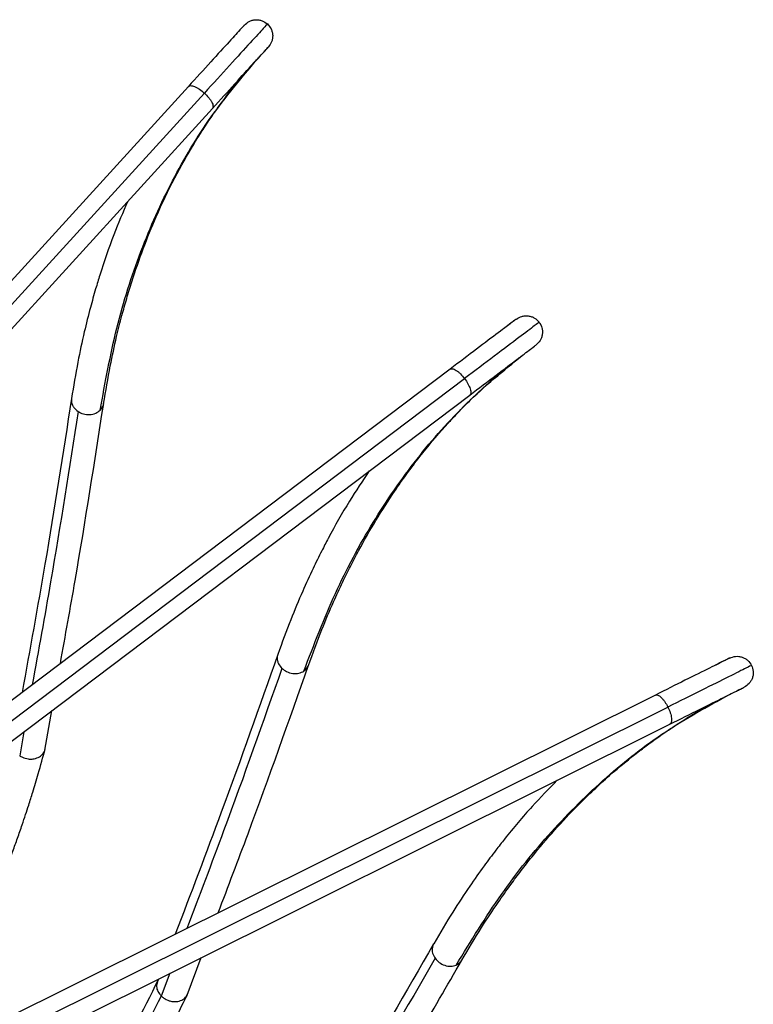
# Model space of a CAD drawing. Header units: millimetres. Extents: x 666 to 763, y 248 to 632.
# Tile 22 of 23: x 728 to 742, y 603 to 621. Entities that reach past the tile are written whole.
import ezdxf

# ---------------------------------------------------------------- set-up
doc = ezdxf.new("R2010")
doc.units = ezdxf.units.MM

msp = doc.modelspace()

# ---------------------------------------------------------------- linework, layer by layer
at = {"color": 7, "linetype": 'Continuous', "lineweight": 25}
for p, q in [((731.456, 619.846), (714.441, 601.18)), ((714.897, 600.79), (731.9, 619.441)), ((736.28, 614.637), (716.145, 599.431)), ((716.488, 598.939), (736.641, 614.158)), ((740.064, 608.63), (717.456, 597.373)), ((728.811, 607.617), (728.941, 608.343)), ((717.728, 596.838), (740.331, 608.093)), ((731.433, 603.103), (731.693, 603.792)), ((730.903, 603.398), (730.873, 603.319))]:
    msp.add_line(p, q, dxfattribs=at)
at = {"color": 8, "linetype": 'Continuous', "lineweight": 25}
for p, q in [((714.669, 600.985), (731.751, 619.724)), ((716.318, 599.187), (736.547, 614.463)), ((717.592, 597.105), (740.295, 608.41)), ((728.425, 607.953), (728.346, 607.512)), ((731.115, 603.504), (730.956, 603.084))]:
    msp.add_line(p, q, dxfattribs=at)
at = {"color": 7, "linetype": 'Continuous', "lineweight": 25}
for points, knots in [([(732.488, 620.977), (732.516, 621.002), (732.559, 621.04), (732.632, 621.067), (732.693, 621.077), (732.755, 621.074), (732.833, 621.054), (732.881, 621.02), (732.912, 620.997)], [0, 0, 0, 0, 0.235606, 0.363365, 0.494595, 0.626614, 0.756648, 1, 1, 1, 1]), ([(732.488, 620.977), (732.474, 620.962), (732.447, 620.932), (732.224, 620.688), (731.891, 620.322), (731.599, 620.002), (731.456, 619.846)], [0, 0, 0, 0, 0.2442855, 0.5, 0.7557145, 1, 1, 1, 1]), ([(732.912, 620.997), (732.897, 620.98), (732.866, 620.946), (732.615, 620.671), (732.24, 620.26), (731.912, 619.9), (731.751, 619.724)], [0, 0, 0, 0, 0.244285, 0.5, 0.755715, 1, 1, 1, 1]), ([(732.912, 620.997), (732.937, 620.968), (732.977, 620.923), (733.003, 620.848), (733.012, 620.787), (733.007, 620.725), (732.988, 620.649), (732.953, 620.603), (732.931, 620.573)], [0, 0, 0, 0, 0.243352, 0.373386, 0.505405, 0.636635, 0.764394, 1, 1, 1, 1]), ([(731.9, 619.441), (732.042, 619.598), (732.334, 619.918), (732.667, 620.283), (732.89, 620.528), (732.918, 620.558), (732.931, 620.573)], [0, 0, 0, 0, 0.2442855, 0.5, 0.7557145, 1, 1, 1, 1]), ([(729.83, 613.88), (729.923, 614.392), (730.109, 615.417), (730.561, 616.823), (731.142, 618.123), (731.85, 619.31), (732.43, 619.998), (732.719, 620.341)], [0, 0, 0, 0, 0.199584, 0.399792, 0.600208, 0.800416, 1, 1, 1, 1]), ([(729.894, 613.999), (729.933, 614.233), (730.002, 614.653), (730.121, 615.191), (730.224, 615.602), (730.318, 615.938), (730.508, 616.56), (730.791, 617.313), (731.189, 618.147), (731.474, 618.652), (731.697, 619.01), (731.872, 619.275), (732.104, 619.6), (732.37, 619.947), (732.571, 620.174), (732.665, 620.281)], [0, 0, 0, 0, 0.093466, 0.167775, 0.222829, 0.267077, 0.312241, 0.494474, 0.610645, 0.717888, 0.752847, 0.80047, 0.861017, 0.934437, 1, 1, 1, 1]), ([(730.338, 617.728), (730.25, 617.525), (730.06, 617.086), (729.874, 616.54), (729.737, 616.088), (729.64, 615.741), (729.528, 615.293), (729.408, 614.737), (729.339, 614.321), (729.302, 614.096)], [0, 0, 0, 0, 0.184508, 0.39783, 0.467366, 0.562092, 0.682519, 0.828542, 1, 1, 1, 1]), ([(737.502, 615.559), (737.534, 615.579), (737.583, 615.608), (737.66, 615.621), (737.722, 615.62), (737.782, 615.605), (737.855, 615.572), (737.895, 615.529), (737.922, 615.501)], [0, 0, 0, 0, 0.235606, 0.363365, 0.494595, 0.626614, 0.756648, 1, 1, 1, 1]), ([(737.502, 615.559), (737.486, 615.547), (737.453, 615.523), (737.189, 615.323), (736.794, 615.025), (736.449, 614.764), (736.28, 614.637)], [0, 0, 0, 0, 0.2442855, 0.5, 0.7557145, 1, 1, 1, 1]), ([(737.922, 615.501), (737.904, 615.487), (737.867, 615.46), (737.57, 615.235), (737.126, 614.9), (736.737, 614.606), (736.547, 614.463)], [0, 0, 0, 0, 0.244285, 0.5, 0.755715, 1, 1, 1, 1]), ([(737.922, 615.501), (737.942, 615.468), (737.972, 615.417), (737.984, 615.338), (737.981, 615.276), (737.966, 615.216), (737.933, 615.145), (737.891, 615.106), (737.863, 615.081)], [0, 0, 0, 0, 0.2433523, 0.3733856, 0.5054052, 0.6366347, 0.7643944, 1, 1, 1, 1]), ([(736.641, 614.158), (736.81, 614.285), (737.156, 614.546), (737.551, 614.845), (737.815, 615.044), (737.847, 615.069), (737.863, 615.081)], [0, 0, 0, 0, 0.244285, 0.5, 0.755715, 1, 1, 1, 1]), ([(733.585, 609.072), (733.77, 609.558), (734.141, 610.531), (734.844, 611.83), (735.654, 613.001), (736.568, 614.038), (737.264, 614.607), (737.612, 614.891)], [0, 0, 0, 0, 0.199584, 0.399792, 0.600208, 0.800416, 1, 1, 1, 1]), ([(733.67, 609.177), (733.751, 609.4), (733.896, 609.8), (734.111, 610.307), (734.288, 610.692), (734.443, 611.005), (734.744, 611.581), (735.16, 612.269), (735.705, 613.016), (736.078, 613.46), (736.363, 613.771), (736.583, 613.999), (736.871, 614.277), (737.197, 614.569), (737.436, 614.755), (737.548, 614.843)], [0, 0, 0, 0, 0.093466, 0.167775, 0.222829, 0.267077, 0.312241, 0.494474, 0.610645, 0.717888, 0.752847, 0.80047, 0.861017, 0.934437, 1, 1, 1, 1]), ([(729.302, 614.093), (729.144, 613.082), (728.867, 611.305), (728.534, 609.471), (728.391, 608.679)], [0, 0, 0, 0, 0.568529, 1, 1, 1, 1]), ([(729.096, 609.211), (729.188, 609.724), (729.482, 611.349), (729.727, 612.924), (729.895, 614.002)], [0, 0, 0, 0, 0.315216, 1, 1, 1, 1]), ([(729.423, 613.856), (729.454, 613.84), (729.52, 613.805), (729.637, 613.795), (729.75, 613.818), (729.804, 613.86), (729.83, 613.88)], [0, 0, 0, 0, 0.239135, 0.497679, 0.757513, 1, 1, 1, 1]), ([(734.791, 612.761), (734.667, 612.577), (734.4, 612.181), (734.117, 611.678), (733.899, 611.259), (733.74, 610.936), (733.548, 610.516), (733.327, 609.992), (733.184, 609.595), (733.106, 609.381)], [0, 0, 0, 0, 0.184508, 0.39783, 0.467366, 0.562092, 0.682519, 0.828542, 1, 1, 1, 1]), ([(733.105, 609.378), (732.764, 608.413), (732.165, 606.717), (731.501, 604.975), (731.214, 604.224)], [0, 0, 0, 0, 0.568529, 1, 1, 1, 1]), ([(741.435, 609.313), (741.417, 609.304), (741.38, 609.286), (741.084, 609.138), (740.641, 608.918), (740.253, 608.725), (740.064, 608.63)], [0, 0, 0, 0, 0.244285, 0.5, 0.755715, 1, 1, 1, 1]), ([(741.435, 609.313), (741.47, 609.326), (741.523, 609.346), (741.602, 609.344), (741.662, 609.332), (741.718, 609.306), (741.784, 609.26), (741.816, 609.21), (741.837, 609.178)], [0, 0, 0, 0, 0.235606, 0.363365, 0.494595, 0.626614, 0.756648, 1, 1, 1, 1]), ([(732.005, 604.617), (732.19, 605.104), (732.778, 606.647), (733.308, 608.151), (733.671, 609.18)], [0, 0, 0, 0, 0.315216, 1, 1, 1, 1]), ([(733.18, 609.123), (733.208, 609.101), (733.266, 609.055), (733.379, 609.023), (733.495, 609.026), (733.556, 609.057), (733.585, 609.072)], [0, 0, 0, 0, 0.239135, 0.497679, 0.757513, 1, 1, 1, 1]), ([(741.837, 609.178), (741.817, 609.168), (741.776, 609.147), (741.442, 608.982), (740.944, 608.733), (740.508, 608.516), (740.295, 608.41)], [0, 0, 0, 0, 0.244285, 0.5, 0.755715, 1, 1, 1, 1]), ([(741.837, 609.178), (741.85, 609.142), (741.871, 609.086), (741.868, 609.006), (741.854, 608.946), (741.828, 608.89), (741.782, 608.827), (741.734, 608.796), (741.702, 608.776)], [0, 0, 0, 0, 0.243352, 0.373386, 0.505405, 0.636635, 0.764394, 1, 1, 1, 1]), ([(740.331, 608.093), (740.521, 608.187), (740.908, 608.38), (741.351, 608.601), (741.648, 608.749), (741.684, 608.767), (741.702, 608.776)], [0, 0, 0, 0, 0.244285, 0.5, 0.755715, 1, 1, 1, 1]), ([(736.392, 603.655), (736.664, 604.099), (737.207, 604.987), (738.137, 606.135), (739.149, 607.137), (740.237, 607.989), (741.026, 608.42), (741.42, 608.636)], [0, 0, 0, 0, 0.199584, 0.399792, 0.600208, 0.800416, 1, 1, 1, 1]), ([(736.495, 603.743), (736.616, 603.947), (736.832, 604.313), (737.137, 604.772), (737.382, 605.118), (737.591, 605.398), (737.992, 605.909), (738.528, 606.509), (739.201, 607.143), (739.649, 607.511), (739.987, 607.764), (740.245, 607.948), (740.579, 608.168), (740.953, 608.395), (741.222, 608.534), (741.349, 608.6)], [0, 0, 0, 0, 0.093466, 0.167775, 0.222829, 0.267077, 0.312241, 0.494474, 0.610645, 0.717888, 0.752847, 0.80047, 0.861017, 0.934437, 1, 1, 1, 1]), ([(727.466, 603.988), (727.523, 604.108), (727.624, 604.317), (727.749, 604.594), (727.843, 604.811), (727.922, 604.997), (727.999, 605.182), (728.074, 605.371), (728.148, 605.562), (728.226, 605.769), (728.308, 605.995), (728.386, 606.22), (728.454, 606.424), (728.52, 606.624), (728.598, 606.873), (728.701, 607.218), (728.775, 607.487), (728.817, 607.641)], [0, 0, 0, 0, 0.104702, 0.18389, 0.239224, 0.290007, 0.342101, 0.394891, 0.447678, 0.501025, 0.565542, 0.631842, 0.68309, 0.729384, 0.791793, 0.880987, 1, 1, 1, 1]), ([(728.397, 607.484), (728.432, 607.471), (728.489, 607.451), (728.563, 607.45), (728.636, 607.459), (728.714, 607.488), (728.781, 607.551), (728.815, 607.605), (728.814, 607.635), (728.814, 607.637)], [0, 0, 0, 0, 0.1989193, 0.3284114, 0.3986067, 0.6077135, 0.7965158, 0.9896228, 1, 1, 1, 1]), ([(728.346, 607.512), (728.354, 607.507), (728.37, 607.497), (728.388, 607.488), (728.397, 607.484)], [0, 0, 0, 0, 0.4715733, 1, 1, 1, 1]), ([(738.256, 607.06), (738.1, 606.902), (737.765, 606.562), (737.394, 606.119), (737.103, 605.747), (736.887, 605.459), (736.621, 605.082), (736.308, 604.607), (736.094, 604.244), (735.978, 604.047)], [0, 0, 0, 0, 0.184508, 0.39783, 0.467366, 0.562092, 0.682519, 0.828542, 1, 1, 1, 1]), ([(735.977, 604.044), (735.465, 603.159), (734.564, 601.602), (733.591, 600.011), (733.171, 599.325)], [0, 0, 0, 0, 0.568529, 1, 1, 1, 1]), ([(734.021, 599.567), (734.293, 600.011), (735.154, 601.42), (735.951, 602.801), (736.497, 603.746)], [0, 0, 0, 0, 0.315216, 1, 1, 1, 1]), ([(736.004, 603.78), (736.027, 603.753), (736.076, 603.697), (736.181, 603.645), (736.295, 603.626), (736.361, 603.646), (736.392, 603.655)], [0, 0, 0, 0, 0.239135, 0.497679, 0.757513, 1, 1, 1, 1]), ([(730.901, 603.384), (730.609, 602.806), (730.024, 601.648), (729.316, 600.644), (728.962, 600.141)], [0, 0, 0, 0, 0.499608, 1, 1, 1, 1]), ([(730.884, 603.345), (730.877, 603.317), (730.862, 603.26), (730.889, 603.165), (730.934, 603.111), (730.956, 603.084)], [0, 0, 0, 0, 0.326748, 0.663365, 1, 1, 1, 1]), ([(729.443, 599.783), (729.522, 599.889), (729.659, 600.077), (729.833, 600.326), (729.966, 600.522), (730.078, 600.69), (730.186, 600.858), (730.295, 601.03), (730.403, 601.204), (730.518, 601.394), (730.64, 601.6), (730.758, 601.807), (730.863, 601.995), (730.963, 602.18), (731.086, 602.411), (731.251, 602.73), (731.373, 602.981), (731.442, 603.125)], [0, 0, 0, 0, 0.104702, 0.18389, 0.239224, 0.290007, 0.342101, 0.394891, 0.447678, 0.501025, 0.565542, 0.631842, 0.68309, 0.729384, 0.791793, 0.880987, 1, 1, 1, 1]), ([(731.001, 603.047), (731.033, 603.029), (731.086, 602.998), (731.158, 602.984), (731.231, 602.979), (731.313, 602.993), (731.391, 603.043), (731.434, 603.09), (731.439, 603.12), (731.439, 603.121)], [0, 0, 0, 0, 0.1989193, 0.3284114, 0.3986067, 0.6077135, 0.7965158, 0.9896228, 1, 1, 1, 1]), ([(730.956, 603.084), (730.661, 602.502), (730.071, 601.336), (729.355, 600.321), (728.997, 599.813)], [0, 0, 0, 0, 0.5, 1, 1, 1, 1]), ([(730.956, 603.084), (730.963, 603.078), (730.977, 603.065), (730.993, 603.053), (731.001, 603.047)], [0, 0, 0, 0, 0.48856, 1, 1, 1, 1])]:
    msp.add_open_spline(points, degree=3, knots=knots, dxfattribs=at)
for points in [[(732.488, 620.977), (732.479, 620.967), (732.461, 620.948), (732.344, 620.82), (732.286, 620.755)], [(732.729, 620.351), (732.788, 620.415), (732.905, 620.544), (732.922, 620.563), (732.931, 620.573)], [(737.502, 615.559), (737.491, 615.552), (737.47, 615.536), (737.332, 615.431), (737.262, 615.379)], [(741.435, 609.313), (741.423, 609.307), (741.399, 609.295), (741.244, 609.218), (741.166, 609.179)], [(741.433, 608.642), (741.511, 608.681), (741.667, 608.758), (741.69, 608.77), (741.702, 608.776)]]:
    msp.add_open_spline(points, degree=3, dxfattribs=at)
at = {"color": 8, "linetype": 'Continuous', "lineweight": 25}
for points, knots in [([(731.456, 619.846), (731.468, 619.853), (731.487, 619.864), (731.53, 619.858), (731.57, 619.845), (731.615, 619.823), (731.677, 619.786), (731.722, 619.748), (731.751, 619.724)], [0, 0, 0, 0, 0.235606, 0.363365, 0.494595, 0.626614, 0.756648, 1, 1, 1, 1]), ([(731.751, 619.724), (731.779, 619.697), (731.82, 619.655), (731.863, 619.598), (731.889, 619.555), (731.905, 619.516), (731.915, 619.473), (731.906, 619.454), (731.9, 619.441)], [0, 0, 0, 0, 0.243352, 0.373386, 0.505405, 0.636635, 0.764394, 1, 1, 1, 1]), ([(736.28, 614.637), (736.293, 614.642), (736.313, 614.649), (736.355, 614.635), (736.392, 614.615), (736.432, 614.586), (736.486, 614.538), (736.523, 614.492), (736.547, 614.463)], [0, 0, 0, 0, 0.2356056, 0.3633653, 0.4945948, 0.6266144, 0.7566477, 1, 1, 1, 1]), ([(736.547, 614.463), (736.569, 614.431), (736.603, 614.383), (736.634, 614.318), (736.652, 614.272), (736.661, 614.231), (736.663, 614.186), (736.65, 614.169), (736.641, 614.158)], [0, 0, 0, 0, 0.243352, 0.373386, 0.505405, 0.636635, 0.764394, 1, 1, 1, 1]), ([(729.304, 614.096), (729.302, 614.091), (729.297, 614.068), (729.301, 614.027), (729.316, 613.975), (729.351, 613.913), (729.394, 613.879), (729.423, 613.856)], [0, 0, 0, 0, 0.061425, 0.260789, 0.45823, 0.64947, 1, 1, 1, 1]), ([(729.83, 613.88), (729.853, 613.907), (729.883, 613.943), (729.891, 613.987), (729.893, 613.999)], [0, 0, 0, 0, 0.733756, 1, 1, 1, 1]), ([(729.423, 613.856), (729.261, 612.817), (729.003, 611.163), (728.694, 609.456), (728.579, 608.822)], [0, 0, 0, 0, 0.628401, 1, 1, 1, 1]), ([(733.107, 609.381), (733.105, 609.376), (733.095, 609.355), (733.092, 609.313), (733.097, 609.26), (733.12, 609.193), (733.156, 609.15), (733.18, 609.123)], [0, 0, 0, 0, 0.061425, 0.260789, 0.45823, 0.64947, 1, 1, 1, 1]), ([(733.18, 609.123), (732.83, 608.131), (732.273, 606.552), (731.656, 604.931), (731.426, 604.329)], [0, 0, 0, 0, 0.628401, 1, 1, 1, 1]), ([(733.585, 609.072), (733.612, 609.094), (733.649, 609.124), (733.664, 609.166), (733.668, 609.177)], [0, 0, 0, 0, 0.733756, 1, 1, 1, 1]), ([(740.064, 608.63), (740.078, 608.633), (740.099, 608.637), (740.138, 608.615), (740.17, 608.589), (740.204, 608.552), (740.248, 608.495), (740.276, 608.444), (740.295, 608.41)], [0, 0, 0, 0, 0.2356056, 0.3633653, 0.4945948, 0.6266144, 0.7566477, 1, 1, 1, 1]), ([(740.295, 608.41), (740.311, 608.375), (740.335, 608.321), (740.354, 608.252), (740.362, 608.203), (740.364, 608.161), (740.357, 608.117), (740.342, 608.103), (740.331, 608.093)], [0, 0, 0, 0, 0.243352, 0.373386, 0.505405, 0.636635, 0.764394, 1, 1, 1, 1]), ([(735.98, 604.047), (735.976, 604.042), (735.963, 604.023), (735.952, 603.983), (735.947, 603.93), (735.958, 603.859), (735.986, 603.811), (736.004, 603.78)], [0, 0, 0, 0, 0.061425, 0.260789, 0.45823, 0.64947, 1, 1, 1, 1]), ([(736.004, 603.78), (735.478, 602.869), (734.64, 601.42), (733.735, 599.94), (733.399, 599.39)], [0, 0, 0, 0, 0.628401, 1, 1, 1, 1]), ([(736.392, 603.655), (736.423, 603.672), (736.465, 603.695), (736.488, 603.733), (736.494, 603.743)], [0, 0, 0, 0, 0.733756, 1, 1, 1, 1])]:
    msp.add_open_spline(points, degree=3, knots=knots, dxfattribs=at)

doc.saveas('drawing.dxf')
